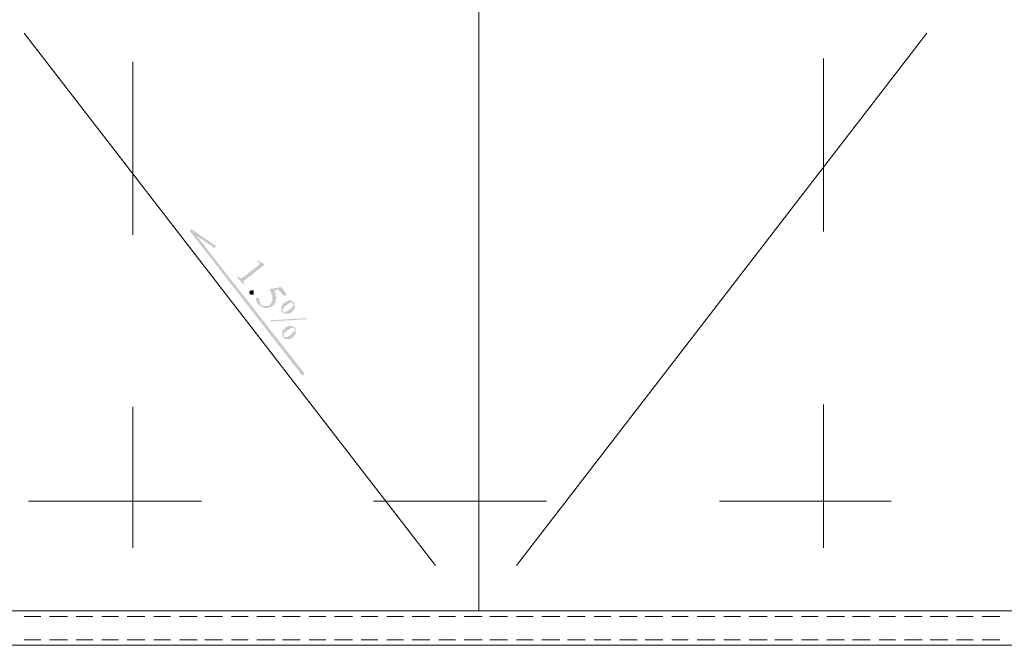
# Model space of a CAD drawing. Header units: metres. Extents: x -25 to 43.2, y -9.5 to 51.2.
# Tile 7 of 22: x -4.5 to 4, y -4.4 to 1.1. Entities that reach past the tile are written whole.
import ezdxf

# ---------------------------------------------------------------- set-up
doc = ezdxf.new("R2010")
doc.units = ezdxf.units.M
doc.header["$MEASUREMENT"] = 0
for name, color, linetype in [('PDF4_ax', 7, 'Continuous'), ('PDF4_khatchin', 7, 'Continuous'), ('PDF4_shib bandi', 7, 'Continuous'), ('PDF4_textt', 7, 'Continuous')]:
    doc.layers.add(name, color=color, linetype=linetype)

msp = doc.modelspace()

# ---------------------------------------------------------------- hatches: boundary and pattern name
at = {"layer": 'PDF4_textt', "transparency": 33554559}
for points in [[(-2.4494, -1.0256), (-2.3916, -1.0545), (-2.382, -1.0641), (-2.5457, -1.1893), (-2.5553, -1.1989), (-2.5553, -1.1989), (-2.5553, -1.1989), (-2.565, -1.1989), (-2.565, -1.2086), (-2.565, -1.2086), (-2.565, -1.2086), (-2.565, -1.2086), (-2.565, -1.2182), (-2.565, -1.2182), (-2.565, -1.2182), (-2.565, -1.2182), (-2.565, -1.2278), (-2.565, -1.2278), (-2.5553, -1.2375), (-2.565, -1.2375), (-2.6228, -1.1701), (-2.6131, -1.1604), (-2.6131, -1.1701), (-2.6035, -1.1701), (-2.6035, -1.1797), (-2.6035, -1.1797), (-2.6035, -1.1797), (-2.6035, -1.1797), (-2.5939, -1.1797), (-2.5939, -1.1797), (-2.5842, -1.1797), (-2.5842, -1.1797), (-2.5842, -1.1797), (-2.5842, -1.1797), (-2.5746, -1.1797), (-2.5746, -1.1701), (-2.5746, -1.1701), (-2.565, -1.1701), (-2.565, -1.1701), (-2.459, -1.0834), (-2.459, -1.0834), (-2.4494, -1.0834), (-2.4494, -1.0737), (-2.4494, -1.0737), (-2.4398, -1.0737), (-2.4398, -1.0641), (-2.4398, -1.0641), (-2.4398, -1.0641), (-2.4398, -1.0641), (-2.4398, -1.0641), (-2.4301, -1.0641), (-2.4301, -1.0545), (-2.4301, -1.0545), (-2.4301, -1.0545), (-2.4301, -1.0448), (-2.4398, -1.0448), (-2.4398, -1.0448), (-2.4398, -1.0448), (-2.4398, -1.0448), (-2.4494, -1.0352), (-2.4494, -1.0352), (-2.4494, -1.0352)], [(-2.1894, -1.3242), (-2.2182, -1.3338), (-2.2664, -1.276), (-2.3049, -1.2856), (-2.2953, -1.2856), (-2.2953, -1.2856), (-2.2953, -1.2953), (-2.2953, -1.2953), (-2.2953, -1.3049), (-2.2857, -1.3049), (-2.2857, -1.3049), (-2.2857, -1.3145), (-2.2857, -1.3145), (-2.2857, -1.3145), (-2.2857, -1.3242), (-2.2857, -1.3242), (-2.2857, -1.3242), (-2.2857, -1.3338), (-2.2857, -1.3338), (-2.2857, -1.3434), (-2.2857, -1.3434), (-2.276, -1.3434), (-2.276, -1.353), (-2.276, -1.353), (-2.2857, -1.353), (-2.2857, -1.3627), (-2.2857, -1.3627), (-2.2857, -1.3627), (-2.2857, -1.3723), (-2.2857, -1.3723), (-2.2857, -1.3723), (-2.2857, -1.3819), (-2.2857, -1.3819), (-2.2857, -1.3819), (-2.2857, -1.3916), (-2.2857, -1.3916), (-2.2953, -1.3916), (-2.2953, -1.4012), (-2.2953, -1.4012), (-2.2953, -1.4012), (-2.2953, -1.4108), (-2.3049, -1.4108), (-2.3049, -1.4108), (-2.3049, -1.4108), (-2.3146, -1.4205), (-2.3146, -1.4205), (-2.3146, -1.4205), (-2.3146, -1.4205), (-2.3242, -1.4301), (-2.3242, -1.4301), (-2.3242, -1.4301), (-2.3338, -1.4301), (-2.3338, -1.4301), (-2.3338, -1.4301), (-2.3435, -1.4301), (-2.3435, -1.4397), (-2.3435, -1.4397), (-2.3531, -1.4397), (-2.3531, -1.4397), (-2.3531, -1.4397), (-2.3627, -1.4397), (-2.3627, -1.4397), (-2.3723, -1.4397), (-2.3723, -1.4397), (-2.3723, -1.4397), (-2.382, -1.4397), (-2.382, -1.4397), (-2.382, -1.4397), (-2.382, -1.4397), (-2.3916, -1.4301), (-2.3916, -1.4301), (-2.4012, -1.4301), (-2.4012, -1.4301), (-2.4012, -1.4301), (-2.4109, -1.4301), (-2.4109, -1.4301), (-2.4109, -1.4205), (-2.4205, -1.4205), (-2.4301, -1.4108), (-2.4301, -1.4108), (-2.4398, -1.4108), (-2.4398, -1.4108), (-2.4398, -1.4012), (-2.4398, -1.4012), (-2.4494, -1.4012), (-2.4494, -1.3916), (-2.4494, -1.3916), (-2.4494, -1.3916), (-2.4494, -1.3819), (-2.459, -1.3819), (-2.459, -1.3819), (-2.459, -1.3723), (-2.459, -1.3723), (-2.459, -1.3723), (-2.459, -1.3723), (-2.459, -1.3627), (-2.459, -1.3627), (-2.459, -1.3627), (-2.459, -1.353), (-2.4494, -1.353), (-2.4494, -1.353), (-2.4494, -1.353), (-2.4494, -1.353), (-2.4398, -1.353), (-2.4398, -1.353), (-2.4398, -1.353), (-2.4301, -1.353), (-2.4301, -1.353), (-2.4301, -1.3627), (-2.4301, -1.3627), (-2.4301, -1.3627), (-2.4301, -1.3627), (-2.4301, -1.3627), (-2.4301, -1.3723), (-2.4301, -1.3723), (-2.4301, -1.3723), (-2.4301, -1.3819), (-2.4301, -1.3819), (-2.4205, -1.3916), (-2.4205, -1.3916), (-2.4205, -1.3916), (-2.4205, -1.4012), (-2.4205, -1.4012), (-2.4205, -1.4012), (-2.4109, -1.4108), (-2.4109, -1.4108), (-2.4109, -1.4108), (-2.4109, -1.4108), (-2.4012, -1.4205), (-2.4012, -1.4205), (-2.4012, -1.4205), (-2.3916, -1.4205), (-2.3916, -1.4205), (-2.3916, -1.4205), (-2.382, -1.4205), (-2.382, -1.4205), (-2.382, -1.4205), (-2.3723, -1.4205), (-2.3723, -1.4205), (-2.3723, -1.4205), (-2.3627, -1.4205), (-2.3627, -1.4205), (-2.3531, -1.4205), (-2.3531, -1.4205), (-2.3531, -1.4205), (-2.3435, -1.4205), (-2.3435, -1.4108), (-2.3435, -1.4108), (-2.3435, -1.4108), (-2.3338, -1.4108), (-2.3338, -1.4012), (-2.3338, -1.4012), (-2.3338, -1.4012), (-2.3242, -1.4012), (-2.3242, -1.3916), (-2.3242, -1.3916), (-2.3242, -1.3916), (-2.3242, -1.3819), (-2.3146, -1.3819), (-2.3146, -1.3723), (-2.3146, -1.3723), (-2.3146, -1.3723), (-2.3146, -1.3723), (-2.3146, -1.3627), (-2.3146, -1.3627), (-2.3146, -1.3627), (-2.3146, -1.353), (-2.3146, -1.353), (-2.3146, -1.3434), (-2.3146, -1.3434), (-2.3146, -1.3434), (-2.3146, -1.3338), (-2.3146, -1.3338), (-2.3146, -1.3242), (-2.3146, -1.3242), (-2.3242, -1.3242), (-2.3242, -1.3242), (-2.3242, -1.3145), (-2.3242, -1.3145), (-2.3242, -1.3145), (-2.3242, -1.3049), (-2.3242, -1.3049), (-2.3338, -1.2856), (-2.3435, -1.276), (-2.2375, -1.2567)], [(-2.4783, -1.2953), (-2.4783, -1.2953), (-2.4783, -1.2953), (-2.4783, -1.3049), (-2.4783, -1.3049), (-2.4783, -1.3049), (-2.4783, -1.3145), (-2.4783, -1.3145), (-2.4783, -1.3145), (-2.4783, -1.3145), (-2.4783, -1.3242), (-2.4879, -1.3242), (-2.4879, -1.3242), (-2.4879, -1.3242), (-2.4976, -1.3242), (-2.4976, -1.3242), (-2.4976, -1.3242), (-2.5072, -1.3242), (-2.5072, -1.3242), (-2.5072, -1.3145), (-2.5072, -1.3145), (-2.5168, -1.3145), (-2.5168, -1.3145), (-2.5168, -1.3145), (-2.5168, -1.3049), (-2.5168, -1.3049), (-2.5168, -1.3049), (-2.5168, -1.2953), (-2.5168, -1.2953), (-2.5072, -1.2953), (-2.5072, -1.2856), (-2.5072, -1.2856), (-2.5072, -1.2856), (-2.4976, -1.2856), (-2.4976, -1.2856), (-2.4976, -1.2856), (-2.4879, -1.2856), (-2.4879, -1.2856), (-2.4879, -1.2856), (-2.4783, -1.2856), (-2.4783, -1.2953), (-2.4783, -1.2953)]]:
    msp.add_hatch(color=256, dxfattribs=at).paths.add_polyline_path(points)
h = msp.add_hatch(color=256, dxfattribs=at)
h.paths.add_polyline_path([(-2.016, -1.536), (-2.3242, -1.5553), (-2.3338, -1.5457), (-2.0256, -1.5264)], flags=0)
h.paths.add_polyline_path([(-2.1316, -1.3916), (-2.1219, -1.3916), (-2.1219, -1.4012), (-2.1219, -1.4012), (-2.1219, -1.4012), (-2.1219, -1.4108), (-2.1219, -1.4108), (-2.1219, -1.4205), (-2.1219, -1.4205), (-2.1219, -1.4205), (-2.1219, -1.4301), (-2.1219, -1.4301), (-2.1219, -1.4301), (-2.1219, -1.4397), (-2.1219, -1.4397), (-2.1219, -1.4397), (-2.1219, -1.4494), (-2.1219, -1.4494), (-2.1316, -1.4494), (-2.1316, -1.459), (-2.1316, -1.459), (-2.1316, -1.459), (-2.1316, -1.459), (-2.1412, -1.4686), (-2.1412, -1.4686), (-2.1412, -1.4686), (-2.1508, -1.4782), (-2.1508, -1.4782), (-2.1508, -1.4782), (-2.1508, -1.4782), (-2.1605, -1.4782), (-2.1605, -1.4879), (-2.1605, -1.4879), (-2.1701, -1.4879), (-2.1701, -1.4879), (-2.1701, -1.4879), (-2.1797, -1.4879), (-2.1797, -1.4879), (-2.1797, -1.4879), (-2.1894, -1.4879), (-2.1894, -1.4879), (-2.199, -1.4879), (-2.199, -1.4879), (-2.199, -1.4879), (-2.199, -1.4879), (-2.2086, -1.4879), (-2.2086, -1.4879), (-2.2086, -1.4879), (-2.2182, -1.4879), (-2.2182, -1.4879), (-2.2182, -1.4782), (-2.2279, -1.4782), (-2.2279, -1.4782), (-2.2279, -1.4782), (-2.2279, -1.4782), (-2.2375, -1.4686), (-2.2375, -1.4686), (-2.2375, -1.4686), (-2.2375, -1.459), (-2.2375, -1.459), (-2.2375, -1.459), (-2.2375, -1.4494), (-2.2375, -1.4494), (-2.2375, -1.4494), (-2.2375, -1.4397), (-2.2375, -1.4397), (-2.2375, -1.4397), (-2.2375, -1.4301), (-2.2375, -1.4301), (-2.2375, -1.4205), (-2.2375, -1.4205), (-2.2375, -1.4205), (-2.2279, -1.4205), (-2.2279, -1.4108), (-2.2279, -1.4108), (-2.2279, -1.4108), (-2.2279, -1.4012), (-2.2182, -1.4012), (-2.2086, -1.3916), (-2.2086, -1.3916), (-2.2086, -1.3916), (-2.199, -1.3819), (-2.199, -1.3819), (-2.199, -1.3819), (-2.1894, -1.3819), (-2.1894, -1.3819), (-2.1894, -1.3819), (-2.1797, -1.3819), (-2.1797, -1.3819), (-2.1797, -1.3723), (-2.1701, -1.3723), (-2.1701, -1.3723), (-2.1701, -1.3723), (-2.1605, -1.3723), (-2.1605, -1.3723), (-2.1508, -1.3723), (-2.1508, -1.3819), (-2.1508, -1.3819), (-2.1412, -1.3819), (-2.1412, -1.3819), (-2.1412, -1.3819), (-2.1412, -1.3819), (-2.1316, -1.3819), (-2.1316, -1.3916), (-2.1316, -1.3916), (-2.1316, -1.3916)], flags=0)
h.paths.add_polyline_path([(-2.1316, -1.4012), (-2.1412, -1.4012), (-2.1412, -1.3916), (-2.1412, -1.3916), (-2.1508, -1.3916), (-2.1508, -1.3916), (-2.1508, -1.3916), (-2.1605, -1.3916), (-2.1605, -1.3916), (-2.1605, -1.3916), (-2.1701, -1.4012), (-2.1701, -1.4012), (-2.1797, -1.4012), (-2.1894, -1.4108), (-2.199, -1.4205), (-2.199, -1.4205), (-2.2086, -1.4205), (-2.2086, -1.4301), (-2.2086, -1.4301), (-2.2086, -1.4301), (-2.2182, -1.4301), (-2.2182, -1.4397), (-2.2182, -1.4397), (-2.2182, -1.4397), (-2.2182, -1.4397), (-2.2279, -1.4494), (-2.2279, -1.4494), (-2.2279, -1.4494), (-2.2279, -1.459), (-2.2279, -1.459), (-2.2279, -1.459), (-2.2279, -1.4686), (-2.2279, -1.4686), (-2.2182, -1.4686), (-2.2182, -1.4686), (-2.2182, -1.4782), (-2.2086, -1.4782), (-2.2086, -1.4782), (-2.2086, -1.4782), (-2.2086, -1.4782), (-2.199, -1.4686), (-2.199, -1.4686), (-2.199, -1.4686), (-2.1894, -1.4686), (-2.1894, -1.4686), (-2.1894, -1.4686), (-2.1797, -1.4686), (-2.1797, -1.459), (-2.1797, -1.459), (-2.1701, -1.459), (-2.1701, -1.459), (-2.1701, -1.4494), (-2.1701, -1.4494), (-2.1605, -1.4494), (-2.1605, -1.4494), (-2.1508, -1.4397), (-2.1508, -1.4397), (-2.1508, -1.4397), (-2.1508, -1.4397), (-2.1412, -1.4301), (-2.1412, -1.4301), (-2.1412, -1.4301), (-2.1412, -1.4205), (-2.1316, -1.4205), (-2.1316, -1.4205), (-2.1316, -1.4205), (-2.1316, -1.4205), (-2.1316, -1.4108), (-2.1316, -1.4108), (-2.1316, -1.4012), (-2.1316, -1.4012), (-2.1316, -1.4012), (-2.1316, -1.4012)], flags=0)
h.paths.add_polyline_path([(-2.1219, -1.6131), (-2.1219, -1.6131), (-2.1123, -1.6131), (-2.1123, -1.6227), (-2.1123, -1.6227), (-2.1123, -1.6323), (-2.1123, -1.6323), (-2.1123, -1.6323), (-2.1123, -1.6323), (-2.1123, -1.642), (-2.1123, -1.642), (-2.1123, -1.642), (-2.1123, -1.6516), (-2.1123, -1.6516), (-2.1123, -1.6612), (-2.1123, -1.6612), (-2.1123, -1.6612), (-2.1123, -1.6709), (-2.1219, -1.6709), (-2.1219, -1.6709), (-2.1219, -1.6805), (-2.1219, -1.6805), (-2.1316, -1.6805), (-2.1316, -1.6805), (-2.1316, -1.6901), (-2.1316, -1.6901), (-2.1412, -1.6901), (-2.1412, -1.6901), (-2.1412, -1.6998), (-2.1412, -1.6998), (-2.1508, -1.6998), (-2.1508, -1.6998), (-2.1605, -1.7094), (-2.1605, -1.7094), (-2.1605, -1.7094), (-2.1701, -1.7094), (-2.1701, -1.7094), (-2.1701, -1.7094), (-2.1797, -1.7094), (-2.1797, -1.7094), (-2.1797, -1.7094), (-2.1894, -1.7094), (-2.1894, -1.7094), (-2.1894, -1.7094), (-2.199, -1.7094), (-2.199, -1.7094), (-2.199, -1.7094), (-2.2086, -1.7094), (-2.2086, -1.7094), (-2.2086, -1.6998), (-2.2182, -1.6998), (-2.2182, -1.6998), (-2.2182, -1.6998), (-2.2182, -1.6901), (-2.2182, -1.6901), (-2.2279, -1.6901), (-2.2279, -1.6901), (-2.2279, -1.6805), (-2.2279, -1.6805), (-2.2279, -1.6805), (-2.2279, -1.6709), (-2.2279, -1.6709), (-2.2279, -1.6709), (-2.2279, -1.6612), (-2.2279, -1.6612), (-2.2279, -1.6612), (-2.2279, -1.6516), (-2.2279, -1.6516), (-2.2279, -1.6516), (-2.2279, -1.642), (-2.2279, -1.642), (-2.2279, -1.642), (-2.2279, -1.6323), (-2.2182, -1.6323), (-2.2182, -1.6323), (-2.2182, -1.6227), (-2.2182, -1.6227), (-2.2086, -1.6227), (-2.2086, -1.6227), (-2.2086, -1.6131), (-2.2086, -1.6131), (-2.199, -1.6131), (-2.199, -1.6131), (-2.199, -1.6035), (-2.1894, -1.6035), (-2.1894, -1.6035), (-2.1894, -1.6035), (-2.1797, -1.6035), (-2.1797, -1.6035), (-2.1797, -1.5938), (-2.1701, -1.5938), (-2.1701, -1.5938), (-2.1701, -1.5938), (-2.1605, -1.5938), (-2.1605, -1.5938), (-2.1605, -1.5938), (-2.1508, -1.5938), (-2.1508, -1.5938), (-2.1412, -1.5938), (-2.1412, -1.5938), (-2.1412, -1.5938), (-2.1316, -1.6035), (-2.1316, -1.6035), (-2.1219, -1.6035)], flags=0)
h.paths.add_polyline_path([(-2.1219, -1.6227), (-2.1316, -1.6131), (-2.1316, -1.6131), (-2.1316, -1.6131), (-2.1412, -1.6131), (-2.1412, -1.6131), (-2.1412, -1.6131), (-2.1412, -1.6131), (-2.1508, -1.6131), (-2.1508, -1.6131), (-2.1508, -1.6131), (-2.1605, -1.6131), (-2.1605, -1.6131), (-2.1605, -1.6227), (-2.1701, -1.6227), (-2.1701, -1.6227), (-2.1701, -1.6227), (-2.1797, -1.6323), (-2.1797, -1.6323), (-2.1894, -1.6323), (-2.1894, -1.6323), (-2.1894, -1.642), (-2.1894, -1.642), (-2.199, -1.642), (-2.199, -1.6516), (-2.199, -1.6516), (-2.2086, -1.6516), (-2.2086, -1.6516), (-2.2086, -1.6612), (-2.2086, -1.6612), (-2.2182, -1.6612), (-2.2182, -1.6612), (-2.2182, -1.6709), (-2.2182, -1.6709), (-2.2182, -1.6709), (-2.2182, -1.6805), (-2.2182, -1.6805), (-2.2182, -1.6805), (-2.2182, -1.6901), (-2.2182, -1.6901), (-2.2086, -1.6901), (-2.2086, -1.6901), (-2.2086, -1.6901), (-2.199, -1.6901), (-2.199, -1.6901), (-2.199, -1.6901), (-2.199, -1.6901), (-2.1894, -1.6901), (-2.1894, -1.6901), (-2.1894, -1.6901), (-2.1797, -1.6901), (-2.1797, -1.6901), (-2.1797, -1.6901), (-2.1701, -1.6805), (-2.1701, -1.6805), (-2.1701, -1.6805), (-2.1605, -1.6805), (-2.1605, -1.6709), (-2.1605, -1.6709), (-2.1508, -1.6709), (-2.1508, -1.6612), (-2.1508, -1.6612), (-2.1412, -1.6612), (-2.1412, -1.6612), (-2.1412, -1.6516), (-2.1316, -1.6516), (-2.1316, -1.6516), (-2.1316, -1.642), (-2.1316, -1.642), (-2.1316, -1.642), (-2.1219, -1.642), (-2.1219, -1.6323), (-2.1219, -1.6323), (-2.1219, -1.6323), (-2.1219, -1.6323), (-2.1219, -1.6227), (-2.1219, -1.6227), (-2.1219, -1.6227), (-2.1219, -1.6227)], flags=0)

# ---------------------------------------------------------------- linework, layer by layer
at = {"layer": 'PDF4_ax', "lineweight": 9}
for points in [[(-3.5281, 0.6984), (-3.5281, -0.8041)], [(2.4721, 0.7273), (2.4721, -0.7752)], [(2.4721, -1.5264), (2.4721, -1.5264)], [(-3.5281, -1.5457), (-3.5281, -1.5457)], [(-3.5281, -2.2969), (-3.5281, -3.5201)], [(2.4721, -2.2776), (2.4721, -3.5201)], [(-4.4334, -3.1156), (-2.931, -3.1156)], [(-2.1894, -3.1156), (-2.1894, -3.1156)], [(-1.4381, -3.1156), (0.0643, -3.1156)], [(0.8156, -3.1156), (0.8156, -3.1156)], [(1.5668, -3.1156), (3.0597, -3.1156)], [(3.8109, -3.1156), (3.8109, -3.1156)]]:
    msp.add_lwpolyline(points, dxfattribs=at)
at = {"layer": 'PDF4_khatchin', "lineweight": 18}
for points in [[(-4.3275, -4.1172), (-4.4719, -4.1172)], [(-4.0963, -4.1172), (-4.2504, -4.1172)], [(-3.8748, -4.1172), (-4.0193, -4.1172)], [(-3.6533, -4.1172), (-3.7978, -4.1172)], [(-3.4221, -4.1172), (-3.5762, -4.1172)], [(-3.2006, -4.1172), (-3.3451, -4.1172)], [(-2.9695, -4.1172), (-3.1236, -4.1172)], [(-2.748, -4.1172), (-2.9021, -4.1172)], [(-2.5264, -4.1172), (-2.6709, -4.1172)], [(-2.2953, -4.1172), (-2.4494, -4.1172)], [(-2.0738, -4.1172), (-2.2279, -4.1172)], [(-1.8523, -4.1172), (-1.9967, -4.1172)], [(-1.6211, -4.1172), (-1.7752, -4.1172)], [(-1.3996, -4.1172), (-1.5441, -4.1172)], [(-1.1781, -4.1172), (-1.3225, -4.1172)], [(-0.9469, -4.1172), (-1.101, -4.1172)], [(-0.7254, -4.1172), (-0.8699, -4.1172)], [(-0.4943, -4.1172), (-0.6484, -4.1172)], [(-0.2727, -4.1172), (-0.4268, -4.1172)], [(-0.0512, -4.1172), (-0.1957, -4.1172)], [(0.1799, -4.1172), (0.0258, -4.1172)], [(0.4014, -4.1172), (0.2473, -4.1172)], [(0.623, -4.1172), (0.4785, -4.1172)], [(0.8541, -4.1172), (0.7, -4.1172)], [(1.0756, -4.1172), (0.9215, -4.1172)], [(1.2971, -4.1172), (1.1527, -4.1172)], [(1.5283, -4.1172), (1.3742, -4.1172)], [(1.7498, -4.1172), (1.6053, -4.1172)], [(1.981, -4.1172), (1.8269, -4.1172)], [(2.2025, -4.1172), (2.0484, -4.1172)], [(2.424, -4.1172), (2.2795, -4.1172)], [(2.6551, -4.1172), (2.501, -4.1172)], [(2.8767, -4.1172), (2.7226, -4.1172)], [(3.0982, -4.1172), (2.9537, -4.1172)], [(3.3293, -4.1172), (3.1752, -4.1172)], [(3.5508, -4.1172), (3.3967, -4.1172)], [(3.7724, -4.1172), (3.6279, -4.1172)], [(4.0035, -4.1172), (3.8494, -4.1172)]]:
    msp.add_lwpolyline(points, close=True, dxfattribs=at)
for points in [[(-4.3275, -4.3195), (-4.4719, -4.3195)], [(-4.0963, -4.3195), (-4.2504, -4.3195)], [(-3.8748, -4.3195), (-4.0193, -4.3195)], [(-3.6533, -4.3195), (-3.7978, -4.3195)], [(-3.4221, -4.3195), (-3.5762, -4.3195)], [(-3.2006, -4.3195), (-3.3451, -4.3195)], [(-2.9695, -4.3195), (-3.1236, -4.3195)], [(-2.748, -4.3195), (-2.9021, -4.3195)], [(-2.5264, -4.3195), (-2.6709, -4.3195)], [(-2.2953, -4.3195), (-2.4494, -4.3195)], [(-2.0738, -4.3195), (-2.2279, -4.3195)], [(-1.8523, -4.3195), (-1.9967, -4.3195)], [(-1.6211, -4.3195), (-1.7752, -4.3195)], [(-1.3996, -4.3195), (-1.5441, -4.3195)], [(-1.1781, -4.3195), (-1.3225, -4.3195)], [(-0.9469, -4.3195), (-1.101, -4.3195)], [(-0.7254, -4.3195), (-0.8699, -4.3195)], [(-0.4943, -4.3195), (-0.6484, -4.3195)], [(-0.2727, -4.3195), (-0.4268, -4.3195)], [(-0.0512, -4.3195), (-0.1957, -4.3195)], [(0.1799, -4.3195), (0.0258, -4.3195)], [(0.4014, -4.3195), (0.2473, -4.3195)], [(0.623, -4.3195), (0.4785, -4.3195)], [(0.8541, -4.3195), (0.7, -4.3195)], [(1.0756, -4.3195), (0.9215, -4.3195)], [(1.2971, -4.3195), (1.1527, -4.3195)], [(1.5283, -4.3195), (1.3742, -4.3195)], [(1.7498, -4.3195), (1.6053, -4.3195)], [(1.981, -4.3195), (1.8269, -4.3195)], [(2.2025, -4.3195), (2.0484, -4.3195)], [(2.424, -4.3195), (2.2795, -4.3195)], [(2.6551, -4.3195), (2.501, -4.3195)], [(2.8767, -4.3195), (2.7226, -4.3195)], [(3.0982, -4.3195), (2.9537, -4.3195)], [(3.3293, -4.3195), (3.1752, -4.3195)], [(3.5508, -4.3195), (3.3967, -4.3195)], [(3.7724, -4.3195), (3.6279, -4.3195)], [(4.0035, -4.3195), (3.8494, -4.3195)]]:
    msp.add_lwpolyline(points, dxfattribs=at)
at = {"layer": 'PDF4_shib bandi', "lineweight": 18}
for points in [[(8.222, 7.5847), (8.2798, 7.5847), (8.2798, -4.3676), (-17.9749, -4.3676), (-17.9749, 7.6329), (-16.328, 7.6329)], [(-0.5232, -4.069), (-0.5232, 7.3343)], [(-0.8988, -3.6742), (-4.4719, 0.9488)], [(-0.1957, -3.6742), (3.3678, 0.9488)]]:
    msp.add_lwpolyline(points, dxfattribs=at)
msp.add_lwpolyline([(7.9716, -4.069), (-17.6763, -4.069), (-17.6763, 7.3343), (7.9716, 7.3343)], close=True, dxfattribs=at)
at = {"layer": 'PDF4_textt', "transparency": 33554559}
for points in [[(-2.0353, -2.008), (-3.0369, -0.7655), (-3.0176, -0.7559)], [(-2.0545, -2.0272), (-2.0353, -2.008), (-3.0369, -0.7655)], [(-3.0176, -0.7559), (-3.0273, -0.7752), (-2.8057, -0.9004)], [(-3.0273, -0.7752), (-2.8057, -0.9004), (-2.8154, -0.9196)]]:
    msp.add_solid(points, dxfattribs=at)

doc.saveas('drawing.dxf')
